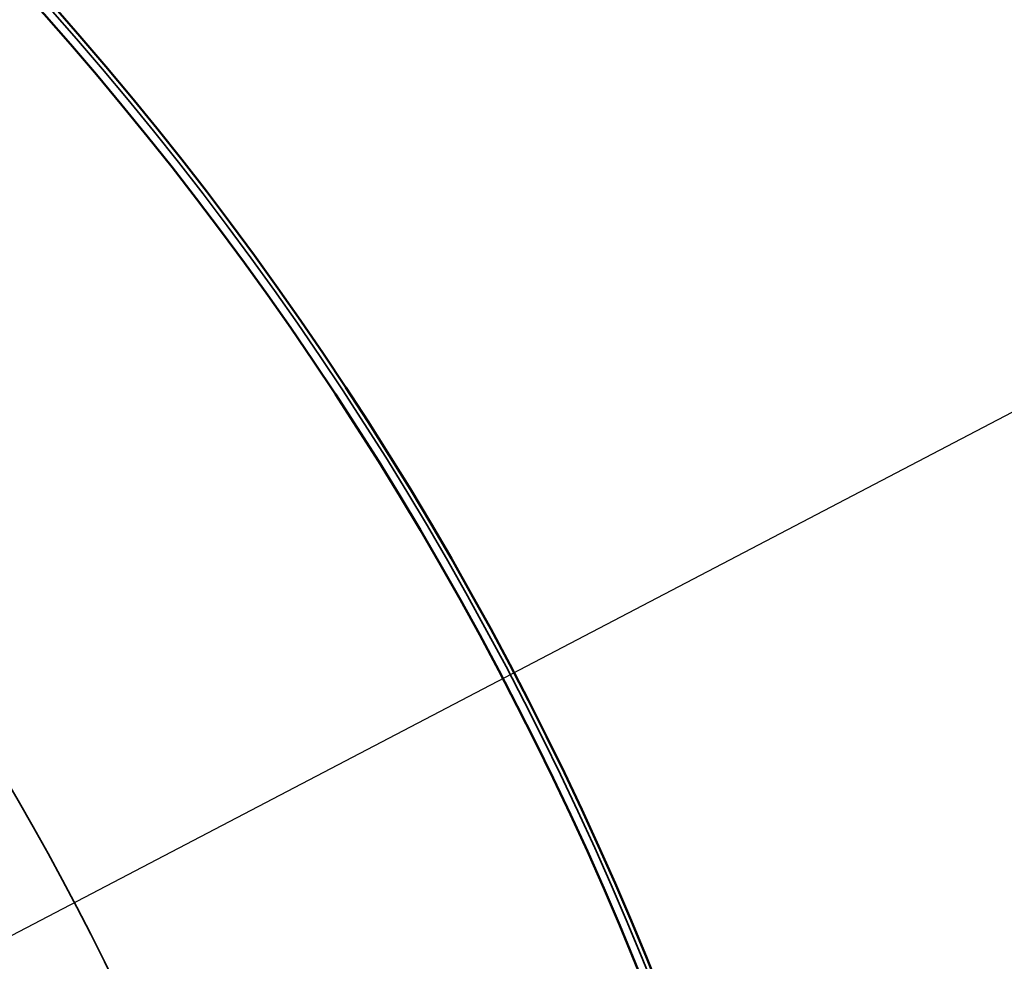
# Model space of a CAD drawing. Header units: millimetres. Extents: x 38 to 2514, y 38 to 1622.
# Tile 197 of 256: x 1143 to 1170, y 1365 to 1391. Entities that reach past the tile are written whole.
import ezdxf

# ---------------------------------------------------------------- set-up
doc = ezdxf.new("R2010")
doc.units = ezdxf.units.MM
doc.header["$LTSCALE"] = 7.692308
for name, color, linetype, lineweight in [('Dimension (ISO)', 7, 'Continuous', 25), ('Visible (ISO)', 7, 'Continuous', 50), ('Visible Narrow (ISO)', 7, 'Continuous', 35)]:
    doc.layers.add(name, color=color, linetype=linetype, lineweight=lineweight)
doc.styles.add('Note Text (ANSI)', font='tahoma.ttf')
doc.dimstyles.new('Default (ISO)', dxfattribs={"dimscale": 7.692308, "dimtxt": 1, "dimasz": 2.5, "dimexe": 3.175, "dimexo": 0, "dimgap": 0.762, "dimtad": 1, "dimrnd": 1e-08, "dimzin": 0, "dimdsep": 46, "dimtxsty": 'Note Text (ANSI)', "dimcen": 0.09, "dimdle": 10, "dimclrd": 1, "dimclre": 1, "dimclrt": 1, "dimazin": 0, "dimtfac": 3.5052, "dimtmove": 0, "dimatfit": 3, "dimfxl": 1, "dimtolj": 1, "dimtzin": 0, "dimlwd": -1, "dimlwe": -1, "dimarcsym": 0})

# ---------------------------------------------------------------- blocks, each defined once
blk = doc.blocks.new('*D12')
at = {"layer": 'Defpoints', "color": 0, "transparency": 16777216}
for p in [(1080.375, 1332.994), (1068.856, 1326.968)]:
    blk.add_point(p, dxfattribs=at)
at = {"layer": 'Dimension (ISO)', "color": 1, "transparency": 16777216}
for p, q in [((1097.416, 1341.906), (1312.118, 1454.205)), ((1068.856, 1326.968), (1080.375, 1332.994)), ((1051.815, 1318.055), (1034.774, 1309.143))]:
    blk.add_line(p, q, dxfattribs=at)
for points in [[(1095.93, 1344.747), (1098.901, 1339.066), (1080.375, 1332.994)], [(1050.33, 1320.896), (1053.301, 1315.215), (1068.856, 1326.968)]]:
    blk.add_solid(points, dxfattribs=at)
at = {"layer": 'Dimension (ISO)', "color": 1, "transparency": 16777216, "insert": (1200.171, 1413.624), "char_height": 7.69231, "attachment_point": 1, "rotation": 27.6114, "style": 'Note Text (ANSI)'}
blk.add_mtext('\\A1;∅13.00 mm [∅0.512 in]', dxfattribs=at)

msp = doc.modelspace()

# ---------------------------------------------------------------- linework, layer by layer
at = {"layer": 'Visible (ISO)'}
for radius in [92.2022, 91.8592]:
    msp.add_circle((1074.6154, 1329.981), radius, dxfattribs=at)
at = {"layer": 'Visible Narrow (ISO)'}
msp.add_circle((1074.6154, 1329.981), 92.0855, dxfattribs=at)
msp.add_arc((1074.6154, 1329.981), 78.5, 11.218697, 168.781303, dxfattribs=at)

# ---------------------------------------------------------------- dimensions: what is measured, and where the dimension line sits
at = {"layer": 'Dimension (ISO)', "color": 1, "true_color": 0xff0000}
dim = msp.add_diameter_dim_2p(p1=(1068.8557, 1326.9684), p2=(1080.3751, 1332.9935), text='<> mm [∅0.512 in]', dimstyle='Default (ISO)', override={"dimgap": 0.762, "dimdec": 2, "dimlfac": 1, "dimpost": '', "dimtol": 0, "dimlim": 0, "dimtp": 0, "dimtm": 0, "dimtdec": 2, "dimatfit": 2}, dxfattribs=at)
dim.commit()
dim.dimension.update_dxf_attribs({"geometry": '*D12', "text_midpoint": (1257.238, 1425.5001), "dimtype": 163})

doc.saveas('drawing.dxf')
